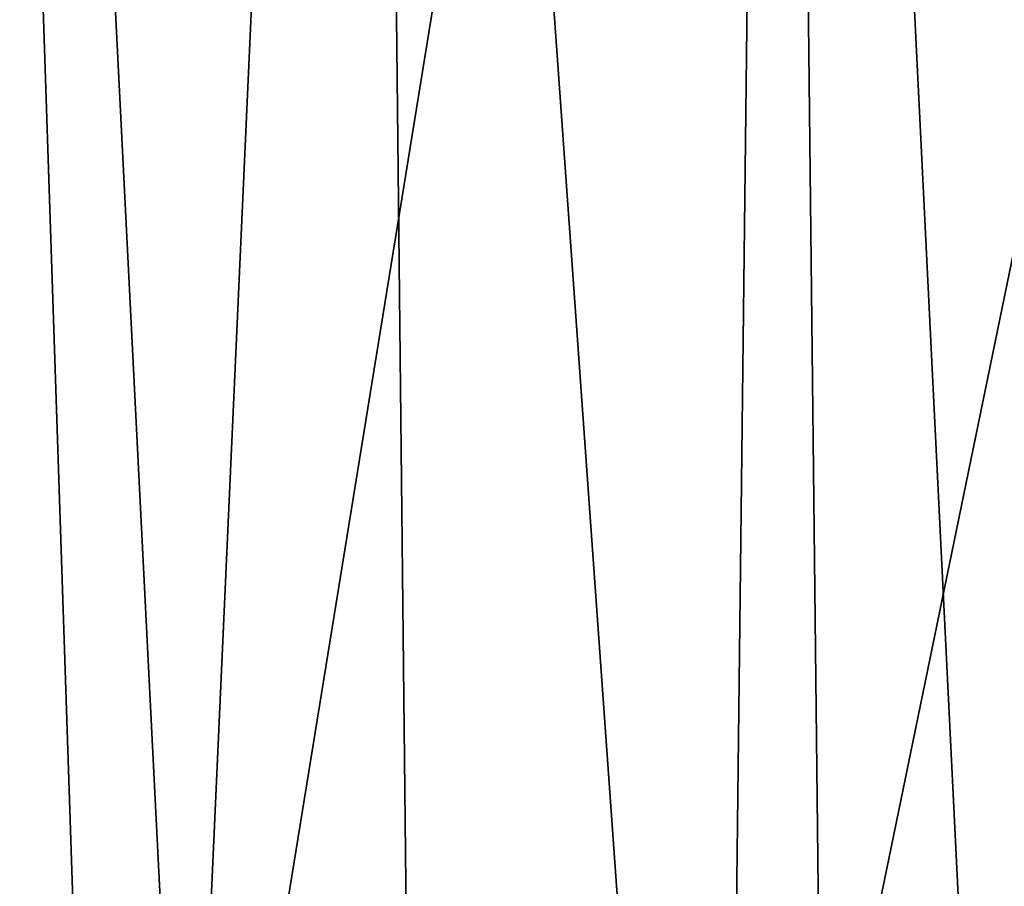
# Model space of a CAD drawing. Header units: metres. Extents: x -410 to 15, y -15 to 15.
# Tile 204 of 256: x -5.405 to -4.503, y 10.4 to 11.193. Entities that reach past the tile are written whole.
import ezdxf

# ---------------------------------------------------------------- set-up
doc = ezdxf.new("R2010")
doc.units = ezdxf.units.M
doc.layers.add('solid_508382', color=7, linetype='CONTINUOUS')

msp = doc.modelspace()

# ---------------------------------------------------------------- linework, layer by layer
at = {"layer": 'solid_508382'}
for points in [[(-4.487124, 9.215651, 2.2), (-4.329587, 13.838516, 2.2), (-4.708942, 13.714063, 2.2)], [(-4.763391, 9.07593, 2.2), (-4.708942, 13.714063, 2.2), (-5.085297, 13.578975, 2.2)], [(-4.763391, 9.07593, 2.2), (-4.487124, 9.215651, 2.2), (-4.708942, 13.714063, 2.2)], [(-5.302668, 8.771781, 2.2), (-5.085297, 13.578975, 2.2), (-5.457961, 13.433529, 2.2)], [(-5.302668, 8.771781, 2.2), (-5.035404, 8.927888, 2.2), (-5.085297, 13.578975, 2.2)], [(-5.035404, 8.927888, 2.2), (-4.763391, 9.07593, 2.2), (-5.085297, 13.578975, 2.2)], [(-5.565269, 8.607567, 2.2), (-5.302668, 8.771781, 2.2), (-5.457961, 13.433529, 2.2)], [(-4.704482, 13.185876, 0), (-3.992417, 13.418647, 0), (-4.670185, 10.124804, 0)], [(-3.992417, 13.418647, 0), (-4.076717, 10.377977, 0), (-4.670185, 10.124804, 0)], [(-5.403823, 12.915046, 0), (-4.704482, 13.185876, 0), (-5.248518, 9.837447, 0)], [(-4.704482, 13.185876, 0), (-4.670185, 10.124804, 0), (-5.248518, 9.837447, 0)], [(-6.086982, 12.607455, 0), (-5.403823, 12.915046, 0), (-5.808377, 9.517609, 0)], [(-5.403823, 12.915046, 0), (-5.248518, 9.837447, 0), (-5.808377, 9.517609, 0)]]:
    msp.add_3dface(points, dxfattribs=at)

doc.saveas('drawing.dxf')
